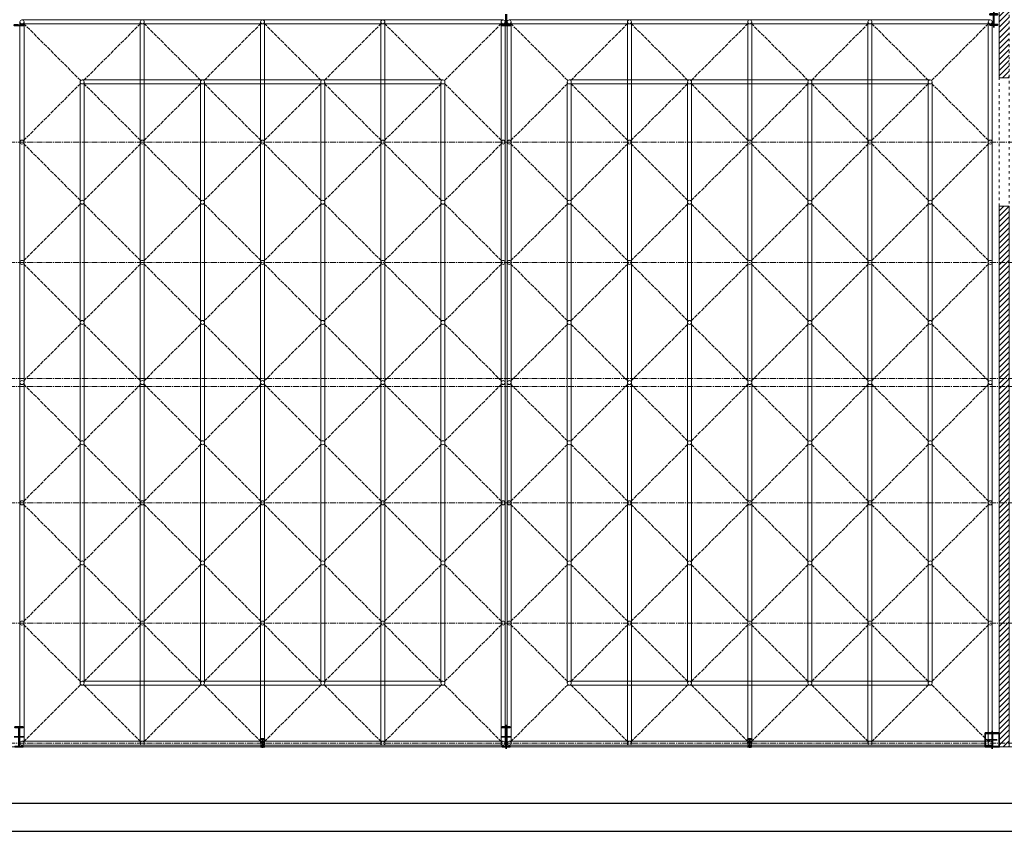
# Model space of a CAD drawing. Header units: millimetres. Extents: x -4725611 to 4745838, y -5478268 to 5501141.
# Tile 5 of 26: x 33706 to 36161, y -11276 to -9251. Entities that reach past the tile are written whole.
import ezdxf

# ---------------------------------------------------------------- set-up
doc = ezdxf.new("R2010")
doc.units = ezdxf.units.MM
for name, pattern in [('ACAD_ISO02W100', [15, 12, -3]), ('ACAD_ISO03W100', [30, 12, -18]), ('CENTER2', [28.575, 19.05, -3.175, 3.175, -3.175])]:
    doc.linetypes.add(name, pattern=pattern)
for name, color, linetype, lineweight in [('e-cad_cienkie', 80, 'Continuous', 13), ('e-cad_kontur', 2, 'Continuous', 35), ('e-cad_osie', 6, 'CENTER2', 9), ('e-cad_wypelnienia', 254, 'Continuous', 5), ('K-WIDOK', 140, 'Continuous', 15)]:
    doc.layers.add(name, color=color, linetype=linetype, lineweight=lineweight)
pattern_1 = [(45, (0, -8779.463), (-6.735192, 6.735192), [])]
pattern_2 = [(225, (47587.62428, -3597.6082), (0.1796051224, -0.1796051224), [])]

msp = doc.modelspace()

# ---------------------------------------------------------------- hatches: boundary and pattern name
at = {"layer": 'e-cad_kontur', "ltscale": 0.8}
h = msp.add_hatch(dxfattribs=at)
h.set_pattern_fill('ANSI31', color=256, scale=0.08, angle=180, style=0)
h.set_pattern_definition(pattern_2)
edge = h.paths.add_edge_path()
edge.add_line((34306.28, -11065.88), (34316.28, -11065.88))
edge.add_line((34316.28, -11065.88), (34316.28, -11065.03))
edge.add_line((34316.28, -11065.03), (34312.76, -11065.03))
edge.add_arc((34312.76, -11063.83), 1.2, 540, 630, ccw=False)
edge.add_line((34311.56, -11063.83), (34311.56, -11047.93))
edge.add_arc((34312.76, -11047.93), 1.2, 450, 540, ccw=False)
edge.add_line((34312.76, -11046.73), (34316.28, -11046.73))
edge.add_line((34316.28, -11046.73), (34316.28, -11045.88))
edge.add_line((34316.28, -11045.88), (34306.28, -11045.88))
edge.add_line((34306.28, -11045.88), (34306.28, -11046.73))
edge.add_line((34306.28, -11046.73), (34309.8, -11046.73))
edge.add_arc((34309.8, -11047.93), 1.2, 360, 450, ccw=False)
edge.add_line((34311, -11047.93), (34311, -11063.83))
edge.add_arc((34309.8, -11063.83), 1.2, 630, 720, ccw=False)
edge.add_line((34309.8, -11065.03), (34306.28, -11065.03))
edge.add_line((34306.28, -11065.03), (34306.28, -11065.88))
h = msp.add_hatch(dxfattribs=at)
h.set_pattern_fill('ANSI31', color=256, scale=0.08, angle=180, style=0)
h.set_pattern_definition(pattern_2)
edge = h.paths.add_edge_path()
edge.add_line((35531.28, -11065.88), (35521.28, -11065.88))
edge.add_line((35521.28, -11065.88), (35521.28, -11065.03))
edge.add_line((35521.28, -11065.03), (35524.8, -11065.03))
edge.add_arc((35524.8, -11063.83), 1.2, -90, 0)
edge.add_line((35526, -11063.83), (35526, -11047.93))
edge.add_arc((35524.8, -11047.93), 1.2, 0, 90)
edge.add_line((35524.8, -11046.73), (35521.28, -11046.73))
edge.add_line((35521.28, -11046.73), (35521.28, -11045.88))
edge.add_line((35521.28, -11045.88), (35531.28, -11045.88))
edge.add_line((35531.28, -11045.88), (35531.28, -11046.73))
edge.add_line((35531.28, -11046.73), (35527.76, -11046.73))
edge.add_arc((35527.76, -11047.93), 1.2, 90, 180)
edge.add_line((35526.56, -11047.93), (35526.56, -11063.83))
edge.add_arc((35527.76, -11063.83), 1.2, -180, -90)
edge.add_line((35527.76, -11065.03), (35531.28, -11065.03))
edge.add_line((35531.28, -11065.03), (35531.28, -11065.88))
at = {"layer": 'e-cad_wypelnienia', "ltscale": 0.8}
h = msp.add_hatch(dxfattribs=at)
h.set_pattern_fill('ANSI31', color=256, scale=3)
h.set_pattern_definition(pattern_1)
h.paths.add_polyline_path([(36173.78, -5624.21), (36148.78, -5624.21), (36148.78, -6042.21), (36173.78, -6042.21)])
h.paths.add_polyline_path([(36173.78, -6742.21), (36148.78, -6742.21), (36148.78, -7439.21), (36173.78, -7439.21)])
h.paths.add_polyline_path([(36173.78, -7439.21), (36148.78, -7439.21), (36148.78, -9250.88), (36173.78, -9250.88)])
h.paths.add_polyline_path([(36173.78, -9250.88), (36148.78, -9250.88), (36148.78, -9396.72), (36173.78, -9396.72)])
h.paths.add_polyline_path([(36173.78, -9716.72), (36148.78, -9716.72), (36148.78, -11048.38), (36173.78, -11048.38), (36173.78, -11030.88)])
h.paths.add_polyline_path([(36173.78, -11048.38), (36148.78, -11048.38), (36148.78, -11065.88), (36173.78, -11065.88), (36173.78, -11064.28)])
h.paths.add_polyline_path([(36143.92, -7525.73), (36178.79, -7525.73), (36178.79, -7484.52), (36143.92, -7484.52)])
h = msp.add_hatch(dxfattribs=at)
h.set_pattern_fill('ANSI31', color=256, scale=3)
h.set_pattern_definition(pattern_1)
h.paths.add_polyline_path([(41046.28, -10036.72), (39833.78, -10036.72), (39833.78, -10061.72), (41046.28, -10061.72)])
h.paths.add_polyline_path([(41063.78, -10036.72), (41046.28, -10036.72), (41046.28, -10061.72), (41063.78, -10061.72)])
h.paths.add_polyline_path([(39833.78, -10036.72), (39676.28, -10036.72), (39676.28, -10061.72), (39833.78, -10061.72)])
h.paths.add_polyline_path([(39376.28, -10036.72), (38618.78, -10036.72), (38618.78, -10061.72), (39376.28, -10061.72)])
h.paths.add_polyline_path([(38618.78, -10036.72), (38461.28, -10036.72), (38461.28, -10061.72), (38618.78, -10061.72)])
h.paths.add_polyline_path([(38161.28, -10036.72), (37403.78, -10036.72), (37403.78, -10061.72), (38161.28, -10061.72)])
h.paths.add_polyline_path([(37185.26, -10176.08), (37185.26, -10116.35), (37144.04, -10116.35), (37144.04, -10176.08)], flags=9)
h.paths.add_polyline_path([(35557.18, -11015.77), (35690.73, -11015.77), (35690.73, -10922.7), (35557.18, -10922.7)], flags=9)
h.paths.add_polyline_path([(34338.89, -11015.77), (34472.44, -11015.77), (34472.44, -10922.7), (34338.89, -10922.7)], flags=9)
h.paths.add_polyline_path([(33125.84, -11015.77), (33259.38, -11015.77), (33259.38, -10922.7), (33125.84, -10922.7)], flags=9)
h.paths.add_polyline_path([(36223.72, -10984.62), (36357.27, -10984.62), (36357.27, -10891.55), (36223.72, -10891.55)], flags=9)
h.paths.add_polyline_path([(35976.91, -10984.62), (36110.46, -10984.62), (36110.46, -10891.55), (35976.91, -10891.55)], flags=9)
h.paths.add_polyline_path([(34948.46, -10984.03), (35082.01, -10984.03), (35082.01, -10890.96), (34948.46, -10890.96)], flags=9)
h.paths.add_polyline_path([(33733.46, -10983.42), (33867.01, -10983.42), (33867.01, -10890.35), (33733.46, -10890.35)], flags=9)
h.paths.add_polyline_path([(32525.34, -10416.25), (32658.88, -10416.25), (32658.88, -10323.19), (32525.34, -10323.19)], flags=9)
h.paths.add_polyline_path([(32525.34, -10983.42), (32658.88, -10983.42), (32658.88, -10890.35), (32525.34, -10890.35)], flags=9)
at = {"layer": 'e-cad_wypelnienia', "ltscale": 0.8, "true_color": 0xdf343a}
h = msp.add_hatch(dxfattribs=at)
h.set_pattern_fill('ANSI31', color=242, scale=0.08, angle=180, style=0)
h.set_pattern_definition([(225, (48802.62428, -9043.00573), (0.1796051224, -0.1796051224), [])])
edge = h.paths.add_edge_path()
edge.add_line((34316.28, -11045.88), (34306.28, -11045.88))
edge.add_line((34306.28, -11045.88), (34306.28, -11046.73))
edge.add_line((34306.28, -11046.73), (34309.8, -11046.73))
edge.add_arc((34309.8, -11047.93), 1.2, 360, 450, ccw=False)
edge.add_line((34311, -11047.93), (34311, -11063.83))
edge.add_arc((34309.8, -11063.83), 1.2, 270, 360, ccw=False)
edge.add_line((34309.8, -11065.03), (34306.28, -11065.03))
edge.add_line((34306.28, -11065.03), (34306.28, -11065.88))
edge.add_line((34306.28, -11065.88), (34316.28, -11065.88))
edge.add_line((34316.28, -11065.88), (34316.28, -11065.03))
edge.add_line((34316.28, -11065.03), (34312.76, -11065.03))
edge.add_arc((34312.76, -11063.83), 1.2, 180, 270, ccw=False)
edge.add_line((34311.56, -11063.83), (34311.56, -11047.93))
edge.add_arc((34312.76, -11047.93), 1.2, 450, 540, ccw=False)
edge.add_line((34312.76, -11046.73), (34316.28, -11046.73))
edge.add_line((34316.28, -11046.73), (34316.28, -11045.88))
h = msp.add_hatch(dxfattribs=at)
h.set_pattern_fill('ANSI31', color=242, scale=0.08, angle=180, style=0)
h.set_pattern_definition([(225, (50017.62428, -9043.00573), (0.1796051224, -0.1796051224), [])])
edge = h.paths.add_edge_path()
edge.add_line((35531.28, -11045.88), (35521.28, -11045.88))
edge.add_line((35521.28, -11045.88), (35521.28, -11046.73))
edge.add_line((35521.28, -11046.73), (35524.8, -11046.73))
edge.add_arc((35524.8, -11047.93), 1.2, 360, 450, ccw=False)
edge.add_line((35526, -11047.93), (35526, -11063.83))
edge.add_arc((35524.8, -11063.83), 1.2, 270, 360, ccw=False)
edge.add_line((35524.8, -11065.03), (35521.28, -11065.03))
edge.add_line((35521.28, -11065.03), (35521.28, -11065.88))
edge.add_line((35521.28, -11065.88), (35531.28, -11065.88))
edge.add_line((35531.28, -11065.88), (35531.28, -11065.03))
edge.add_line((35531.28, -11065.03), (35527.76, -11065.03))
edge.add_arc((35527.76, -11063.83), 1.2, 180, 270, ccw=False)
edge.add_line((35526.56, -11063.83), (35526.56, -11047.93))
edge.add_arc((35527.76, -11047.93), 1.2, 450, 540, ccw=False)
edge.add_line((35527.76, -11046.73), (35531.28, -11046.73))
edge.add_line((35531.28, -11046.73), (35531.28, -11045.88))

# ---------------------------------------------------------------- linework, layer by layer
at = {"layer": 'Defpoints', "ltscale": 0.8}
for points in [[(30315.91, -11276.3), (47815.91, -11276.3), (47815.91, -5336.3), (30315.91, -5336.3)], [(30615.91, -11206.3), (47745.91, -11206.3), (47745.91, -5406.3), (30615.91, -5406.3)]]:
    msp.add_lwpolyline(points, close=True, dxfattribs=at)
at = {"layer": 'e-cad_cienkie', "color": 242, "ltscale": 0.8, "true_color": 0xdf343a}
for points in [[(33706.28, -11056.72), (33706.28, -9256.72)], [(34911.28, -9251.72), (33711.28, -9251.72)], [(34911.28, -9251.72), (33711.28, -9251.72)], [(33716.28, -11056.72), (33716.28, -9256.72)], [(34006.28, -11056.72), (34006.28, -9256.72)], [(34016.28, -11056.72), (34016.28, -9256.72)], [(34306.28, -11056.72), (34306.28, -9256.72)], [(34316.28, -11056.72), (34316.28, -9256.72)], [(34606.28, -11056.72), (34606.28, -9256.72)], [(34606.28, -11056.72), (34606.28, -9256.72)], [(34616.28, -11056.72), (34616.28, -9256.72)], [(34616.28, -11056.72), (34616.28, -9256.72)], [(34906.28, -11056.72), (34906.28, -9256.72)], [(34906.28, -11056.72), (34906.28, -9256.72)], [(34916.28, -11056.72), (34916.28, -9256.72)], [(34916.28, -11056.72), (34916.28, -9256.72)], [(34921.28, -11056.72), (34921.28, -9256.72)], [(34921.28, -11056.72), (34921.28, -9256.72)], [(34926.28, -9251.72), (36126.28, -9251.72)], [(34926.28, -9251.72), (36126.28, -9251.72)], [(34931.28, -11056.72), (34931.28, -9256.72)], [(34931.28, -11056.72), (34931.28, -9256.72)], [(35221.28, -11056.72), (35221.28, -9256.72)], [(35221.28, -11056.72), (35221.28, -9256.72)], [(35231.28, -11056.72), (35231.28, -9256.72)], [(35231.28, -11056.72), (35231.28, -9256.72)], [(35521.28, -11056.72), (35521.28, -9256.72)], [(35531.28, -11056.72), (35531.28, -9256.72)], [(35821.28, -11056.72), (35821.28, -9256.72)], [(35831.28, -11056.72), (35831.28, -9256.72)], [(36121.28, -11056.72), (36121.28, -9256.72)], [(36131.28, -11056.72), (36131.28, -9256.72)], [(34911.28, -9261.72), (33711.28, -9261.72)], [(34911.28, -9261.72), (33711.28, -9261.72)], [(34926.28, -9261.72), (36126.28, -9261.72)], [(34926.28, -9261.72), (36126.28, -9261.72)], [(34911.28, -11051.72), (33711.28, -11051.72)], [(34911.28, -11061.72), (33711.28, -11061.72)], [(34926.28, -11051.72), (36126.28, -11051.72)], [(34926.28, -11061.72), (36126.28, -11061.72)]]:
    msp.add_lwpolyline(points, dxfattribs=at)
for centre in [(33711.28, -9256.72), (33711.28, -9256.72), (34011.28, -9256.72), (34011.28, -9256.72), (34311.28, -9256.72), (34311.28, -9256.72), (34611.28, -9256.72), (34611.28, -9256.72), (34611.28, -9256.72), (34911.28, -9256.72), (34911.28, -9256.72), (34911.28, -9256.72), (34926.28, -9256.72), (34926.28, -9256.72), (34926.28, -9256.72), (35226.28, -9256.72), (35226.28, -9256.72), (35226.28, -9256.72), (35526.28, -9256.72), (35526.28, -9256.72), (35826.28, -9256.72), (35826.28, -9256.72), (36126.28, -9256.72), (36126.28, -9256.72), (33711.28, -9556.72), (34011.28, -9556.72), (34311.28, -9556.72), (34611.28, -9556.72), (34911.28, -9556.72), (34926.28, -9556.72), (35226.28, -9556.72), (35526.28, -9556.72), (35826.28, -9556.72), (36126.28, -9556.72), (33711.28, -9856.72), (34011.28, -9856.72), (34311.28, -9856.72), (34611.28, -9856.72), (34911.28, -9856.72), (34926.28, -9856.72), (35226.28, -9856.72), (35526.28, -9856.72), (35826.28, -9856.72), (36126.28, -9856.72), (33711.28, -10156.72), (34011.28, -10156.72), (34311.28, -10156.72), (34611.28, -10156.72), (34911.28, -10156.72), (34926.28, -10156.72), (35226.28, -10156.72), (35526.28, -10156.72), (35826.28, -10156.72), (36126.28, -10156.72), (33711.28, -10456.72), (34011.28, -10456.72), (34311.28, -10456.72), (34611.28, -10456.72), (34911.28, -10456.72), (34926.28, -10456.72), (35226.28, -10456.72), (35526.28, -10456.72), (35826.28, -10456.72), (36126.28, -10456.72), (33711.28, -10756.72), (34011.28, -10756.72), (34311.28, -10756.72), (34611.28, -10756.72), (34911.28, -10756.72), (34926.28, -10756.72), (35226.28, -10756.72), (35526.28, -10756.72), (35826.28, -10756.72), (36126.28, -10756.72), (33711.28, -11056.72), (34011.28, -11056.72), (34311.28, -11056.72), (34311.28, -11056.72), (34611.28, -11056.72), (34911.28, -11056.72), (34926.28, -11056.72), (35226.28, -11056.72), (35526.28, -11056.72), (35526.28, -11056.72), (35826.28, -11056.72), (36126.28, -11056.72)]:
    msp.add_circle(centre, 5, dxfattribs=at)
at = {"layer": 'e-cad_kontur', "ltscale": 0.8}
for points in [[(36134.78, -9231.15), (36134.78, -9270.88)], [(34917.78, -9263.88), (34917.78, -9237.88)], [(34919.78, -9263.88), (34919.78, -9237.88)], [(33704.78, -9263.88), (33715.78, -9263.88), (33715.78, -9265.88), (33691.78, -9265.88), (33691.78, -9263.88), (33702.78, -9263.88)], [(34917.78, -9263.88), (34906.78, -9263.88), (34906.78, -9265.88), (34930.78, -9265.88), (34930.78, -9263.88), (34919.78, -9263.88)], [(34918.78, -11070.88), (34918.78, -11010.88)], [(36131.28, -11025.88), (36131.28, -11070.88)], [(33691.78, -11040.88), (33715.78, -11040.88)], [(34311.28, -11067.88), (34311.28, -11043.88)], [(34906.78, -11040.88), (34930.78, -11040.88)], [(35526.28, -11067.88), (35526.28, -11043.88)], [(36119.28, -11048.38), (36143.28, -11048.38)], [(34305.28, -11055.88), (34317.28, -11055.88)], [(35532.28, -11055.88), (35520.28, -11055.88)]]:
    msp.add_lwpolyline(points, dxfattribs=at)
for points in [[(36125.03, -9236.88), (36144.53, -9236.88), (36144.53, -9238.78), (36137.78, -9238.78, 0.4142136), (36135.38, -9241.18), (36135.38, -9260.58, 0.4142136), (36137.78, -9262.98), (36144.53, -9262.98), (36144.53, -9264.88), (36125.03, -9264.88), (36125.03, -9262.98), (36131.78, -9262.98, 0.4142136), (36134.18, -9260.58), (36134.18, -9241.18, 0.4142136), (36131.78, -9238.78), (36125.03, -9238.78), (36125.03, -9236.88)], [(33693.78, -11065.88), (33713.78, -11065.88), (33713.78, -11064.28), (33706.39, -11064.28, -0.4142136), (33704.29, -11062.18), (33704.29, -11019.58, -0.4142136), (33706.39, -11017.48), (33713.78, -11017.48), (33713.78, -11015.88), (33693.78, -11015.88), (33693.78, -11017.48), (33701.17, -11017.48, -0.4142136), (33703.27, -11019.58), (33703.27, -11062.18, -0.4142136), (33701.17, -11064.28), (33693.78, -11064.28), (33693.78, -11065.88)], [(34908.78, -11065.88), (34928.78, -11065.88), (34928.78, -11064.28), (34921.39, -11064.28, -0.4142136), (34919.29, -11062.18), (34919.29, -11019.58, -0.4142136), (34921.39, -11017.48), (34928.78, -11017.48), (34928.78, -11015.88), (34908.78, -11015.88), (34908.78, -11017.48), (34916.17, -11017.48, -0.4142136), (34918.27, -11019.58), (34918.27, -11062.18, -0.4142136), (34916.17, -11064.28), (34908.78, -11064.28), (34908.78, -11065.88)], [(34316.28, -11045.88), (34306.28, -11045.88), (34306.28, -11046.73), (34309.8, -11046.73, -0.4142136), (34311, -11047.93), (34311, -11063.83, -0.4142136), (34309.8, -11065.03), (34306.28, -11065.03), (34306.28, -11065.88), (34316.28, -11065.88), (34316.28, -11065.03), (34312.76, -11065.03, -0.4142136), (34311.56, -11063.83), (34311.56, -11047.93, -0.4142136), (34312.76, -11046.73), (34316.28, -11046.73), (34316.28, -11045.88)], [(34306.28, -11065.88), (34316.28, -11065.88), (34316.28, -11065.03), (34312.76, -11065.03, -0.4142136), (34311.56, -11063.83), (34311.56, -11047.93, -0.4142136), (34312.76, -11046.73), (34316.28, -11046.73), (34316.28, -11045.88), (34306.28, -11045.88), (34306.28, -11046.73), (34309.8, -11046.73, -0.4142136), (34311, -11047.93), (34311, -11063.83, -0.4142136), (34309.8, -11065.03), (34306.28, -11065.03), (34306.28, -11065.88)], [(35531.28, -11045.88), (35521.28, -11045.88), (35521.28, -11046.73), (35524.8, -11046.73, -0.4142136), (35526, -11047.93), (35526, -11063.83, -0.4142136), (35524.8, -11065.03), (35521.28, -11065.03), (35521.28, -11065.88), (35531.28, -11065.88), (35531.28, -11065.03), (35527.76, -11065.03, -0.4142136), (35526.56, -11063.83), (35526.56, -11047.93, -0.4142136), (35527.76, -11046.73), (35531.28, -11046.73), (35531.28, -11045.88)], [(35531.28, -11065.88), (35521.28, -11065.88), (35521.28, -11065.03), (35524.8, -11065.03, 0.4142136), (35526, -11063.83), (35526, -11047.93, 0.4142136), (35524.8, -11046.73), (35521.28, -11046.73), (35521.28, -11045.88), (35531.28, -11045.88), (35531.28, -11046.73), (35527.76, -11046.73, 0.4142136), (35526.56, -11047.93), (35526.56, -11063.83, 0.4142136), (35527.76, -11065.03), (35531.28, -11065.03), (35531.28, -11065.88)], [(36113.78, -11030.88), (36148.78, -11030.88), (36148.78, -11032.48), (36133.89, -11032.48, 0.4142136), (36131.79, -11034.58), (36131.79, -11062.18, 0.4142136), (36133.89, -11064.28), (36148.78, -11064.28), (36148.78, -11065.88), (36113.78, -11065.88), (36113.78, -11064.28), (36128.67, -11064.28, 0.4142136), (36130.77, -11062.18), (36130.77, -11034.58, 0.4142136), (36128.67, -11032.48), (36113.78, -11032.48), (36113.78, -11030.88)]]:
    msp.add_lwpolyline(points, format="xyb", dxfattribs=at)
msp.add_lwpolyline([(36148.78, -11030.88), (36113.78, -11030.88), (36113.78, -11065.88), (36148.78, -11065.88)], close=True, dxfattribs=at)
at = {"layer": 'e-cad_osie', "ltscale": 0.8}
for points in [[(36134.78, -9231.15), (36134.78, -9270.88)], [(34918.78, -11070.88), (34918.78, -11010.88)], [(36131.28, -11025.88), (36131.28, -11070.88)], [(33691.78, -11040.88), (33715.78, -11040.88)], [(34311.28, -11043.88), (34311.28, -11067.88)], [(34906.78, -11040.88), (34930.78, -11040.88)], [(35526.28, -11043.88), (35526.28, -11067.88)], [(36119.28, -11048.38), (36143.28, -11048.38)], [(34317.28, -11055.88), (34305.28, -11055.88)], [(35532.28, -11055.88), (35520.28, -11055.88)]]:
    msp.add_lwpolyline(points, dxfattribs=at)
at = {"layer": 'e-cad_osie', "color": 2, "ltscale": 0.8}
for points in [[(45009.7, -9556.72), (32304.99, -9556.72)], [(45009.7, -9856.72), (32304.99, -9856.72)], [(45009.7, -10146.72), (32304.99, -10146.72)], [(45009.7, -10166.72), (32304.99, -10166.72)], [(45009.7, -10456.72), (32304.99, -10456.72)], [(45009.7, -10756.72), (32304.99, -10756.72)], [(45009.7, -11056.72), (32303.68, -11056.72)]]:
    msp.add_lwpolyline(points, dxfattribs=at)
at = {"layer": 'e-cad_wypelnienia', "linetype": 'ACAD_ISO03W100', "ltscale": 0.5}
for points in [[(36148.78, -11065.88), (36148.78, -5624.21)], [(36148.78, -9716.72), (36148.78, -9396.72)]]:
    msp.add_lwpolyline(points, dxfattribs=at)
msp.add_lwpolyline([(36148.78, -5624.21), (36173.78, -5624.21), (36173.78, -11065.88), (36148.78, -11065.88)], close=True, dxfattribs=at)
at = {"layer": 'e-cad_wypelnienia', "ltscale": 0.8}
for points in [[(36148.78, -9396.72), (36148.78, -6742.21)], [(36173.78, -9396.72), (36148.78, -9396.72)], [(36148.78, -11065.88), (36148.78, -9716.72)], [(36173.78, -9716.72), (36173.78, -11065.88), (36148.78, -11065.88)], [(36148.78, -9716.72), (36173.78, -9716.72)]]:
    msp.add_lwpolyline(points, dxfattribs=at)
at = {"layer": 'e-cad_wypelnienia', "color": 8, "ltscale": 0.8}
for points in [[(34917.78, -9263.88), (34917.78, -9237.88)], [(34919.78, -9263.88), (34919.78, -9237.88)], [(33704.78, -9263.88), (33715.78, -9263.88), (33715.78, -9265.88), (33691.78, -9265.88), (33691.78, -9263.88), (33702.78, -9263.88)], [(34917.78, -9263.88), (34906.78, -9263.88), (34906.78, -9265.88), (34930.78, -9265.88), (34930.78, -9263.88), (34919.78, -9263.88)], [(33856.28, -10906.72), (33856.28, -9406.72)], [(33866.28, -10906.72), (33866.28, -9406.72)]]:
    msp.add_lwpolyline(points, dxfattribs=at)
for points in [[(36125.03, -9236.88), (36144.53, -9236.88), (36144.53, -9238.78), (36137.78, -9238.78, 0.4142136), (36135.38, -9241.18), (36135.38, -9260.58, 0.4142136), (36137.78, -9262.98), (36144.53, -9262.98), (36144.53, -9264.88), (36125.03, -9264.88), (36125.03, -9262.98), (36131.78, -9262.98, 0.4142136), (36134.18, -9260.58), (36134.18, -9241.18, 0.4142136), (36131.78, -9238.78), (36125.03, -9238.78), (36125.03, -9236.88)], [(33693.78, -11065.88), (33713.78, -11065.88), (33713.78, -11064.28), (33706.39, -11064.28, -0.4142136), (33704.29, -11062.18), (33704.29, -11019.58, -0.4142136), (33706.39, -11017.48), (33713.78, -11017.48), (33713.78, -11015.88), (33693.78, -11015.88), (33693.78, -11017.48), (33701.17, -11017.48, -0.4142136), (33703.27, -11019.58), (33703.27, -11062.18, -0.4142136), (33701.17, -11064.28), (33693.78, -11064.28), (33693.78, -11065.88)], [(34908.78, -11065.88), (34928.78, -11065.88), (34928.78, -11064.28), (34921.39, -11064.28, -0.4142136), (34919.29, -11062.18), (34919.29, -11019.58, -0.4142136), (34921.39, -11017.48), (34928.78, -11017.48), (34928.78, -11015.88), (34908.78, -11015.88), (34908.78, -11017.48), (34916.17, -11017.48, -0.4142136), (34918.27, -11019.58), (34918.27, -11062.18, -0.4142136), (34916.17, -11064.28), (34908.78, -11064.28), (34908.78, -11065.88)], [(36113.78, -11030.88), (36148.78, -11030.88), (36148.78, -11032.48), (36133.89, -11032.48, 0.4142136), (36131.79, -11034.58), (36131.79, -11062.18, 0.4142136), (36133.89, -11064.28), (36148.78, -11064.28), (36148.78, -11065.88), (36113.78, -11065.88), (36113.78, -11064.28), (36128.67, -11064.28, 0.4142136), (36130.77, -11062.18), (36130.77, -11034.58, 0.4142136), (36128.67, -11032.48), (36113.78, -11032.48), (36113.78, -11030.88)]]:
    msp.add_lwpolyline(points, format="xyb", dxfattribs=at)
at = {"layer": 'e-cad_wypelnienia', "color": 8, "linetype": 'ACAD_ISO02W100', "ltscale": 0.8}
for points in [[(33857.74, -9403.18), (33714.81, -9260.25)], [(33864.81, -9403.18), (34007.74, -9260.25)], [(34014.81, -9260.25), (34157.74, -9403.18)], [(34307.74, -9260.25), (34164.81, -9403.18)], [(34314.81, -9260.25), (34457.74, -9403.18)], [(34607.74, -9260.25), (34464.81, -9403.18)], [(34614.81, -9260.25), (34757.74, -9403.18)], [(34907.74, -9260.25), (34764.81, -9403.18)], [(34929.81, -9260.25), (35072.74, -9403.18)], [(35222.74, -9260.25), (35079.81, -9403.18)], [(35229.81, -9260.25), (35372.74, -9403.18)], [(35522.74, -9260.25), (35379.81, -9403.18)], [(35529.81, -9260.25), (35672.74, -9403.18)], [(35822.74, -9260.25), (35679.81, -9403.18)], [(35972.74, -9403.18), (35829.81, -9260.25)], [(35979.81, -9403.18), (36122.74, -9260.25)], [(33857.74, -9410.25), (33714.81, -9553.18)], [(33864.81, -9410.25), (34007.74, -9553.18)], [(34014.81, -9553.18), (34157.74, -9410.25)], [(34307.74, -9553.18), (34164.81, -9410.25)], [(34314.81, -9553.18), (34457.74, -9410.25)], [(34607.74, -9553.18), (34464.81, -9410.25)], [(34614.81, -9553.18), (34757.74, -9410.25)], [(34907.74, -9553.18), (34764.81, -9410.25)], [(34929.81, -9553.18), (35072.74, -9410.25)], [(35222.74, -9553.18), (35079.81, -9410.25)], [(35229.81, -9553.18), (35372.74, -9410.25)], [(35522.74, -9553.18), (35379.81, -9410.25)], [(35529.81, -9553.18), (35672.74, -9410.25)], [(35822.74, -9553.18), (35679.81, -9410.25)], [(35972.74, -9410.25), (35829.81, -9553.18)], [(35979.81, -9410.25), (36122.74, -9553.18)], [(33714.81, -9560.25), (33857.74, -9703.18)], [(34007.74, -9560.25), (33864.81, -9703.18)], [(34014.81, -9560.25), (34157.74, -9703.18)], [(34307.74, -9560.25), (34164.81, -9703.18)], [(34314.81, -9560.25), (34457.74, -9703.18)], [(34607.74, -9560.25), (34464.81, -9703.18)], [(34614.81, -9560.25), (34757.74, -9703.18)], [(34907.74, -9560.25), (34764.81, -9703.18)], [(34929.81, -9560.25), (35072.74, -9703.18)], [(35222.74, -9560.25), (35079.81, -9703.18)], [(35229.81, -9560.25), (35372.74, -9703.18)], [(35522.74, -9560.25), (35379.81, -9703.18)], [(35529.81, -9560.25), (35672.74, -9703.18)], [(35822.74, -9560.25), (35679.81, -9703.18)], [(35829.81, -9560.25), (35972.74, -9703.18)], [(36122.74, -9560.25), (35979.81, -9703.18)], [(33714.81, -9853.18), (33857.74, -9710.25)], [(34007.74, -9853.18), (33864.81, -9710.25)], [(34014.81, -9853.18), (34157.74, -9710.25)], [(34307.74, -9853.18), (34164.81, -9710.25)], [(34314.81, -9853.18), (34457.74, -9710.25)], [(34607.74, -9853.18), (34464.81, -9710.25)], [(34614.81, -9853.18), (34757.74, -9710.25)], [(34907.74, -9853.18), (34764.81, -9710.25)], [(34929.81, -9853.18), (35072.74, -9710.25)], [(35222.74, -9853.18), (35079.81, -9710.25)], [(35229.81, -9853.18), (35372.74, -9710.25)], [(35522.74, -9853.18), (35379.81, -9710.25)], [(35529.81, -9853.18), (35672.74, -9710.25)], [(35822.74, -9853.18), (35679.81, -9710.25)], [(35829.81, -9853.18), (35972.74, -9710.25)], [(36122.74, -9853.18), (35979.81, -9710.25)], [(33857.74, -10003.18), (33714.81, -9860.25)], [(33864.81, -10003.18), (34007.74, -9860.25)], [(34014.81, -9860.25), (34157.74, -10003.18)], [(34307.74, -9860.25), (34164.81, -10003.18)], [(34314.81, -9860.25), (34457.74, -10003.18)], [(34607.74, -9860.25), (34464.81, -10003.18)], [(34614.81, -9860.25), (34757.74, -10003.18)], [(34907.74, -9860.25), (34764.81, -10003.18)], [(34929.81, -9860.25), (35072.74, -10003.18)], [(35222.74, -9860.25), (35079.81, -10003.18)], [(35229.81, -9860.25), (35372.74, -10003.18)], [(35522.74, -9860.25), (35379.81, -10003.18)], [(35529.81, -9860.25), (35672.74, -10003.18)], [(35822.74, -9860.25), (35679.81, -10003.18)], [(35972.74, -10003.18), (35829.81, -9860.25)], [(35979.81, -10003.18), (36122.74, -9860.25)], [(33857.74, -10010.25), (33714.81, -10153.18)], [(33864.81, -10010.25), (34007.74, -10153.18)], [(34014.81, -10153.18), (34157.74, -10010.25)], [(34307.74, -10153.18), (34164.81, -10010.25)], [(34314.81, -10153.18), (34457.74, -10010.25)], [(34607.74, -10153.18), (34464.81, -10010.25)], [(34614.81, -10153.18), (34757.74, -10010.25)], [(34907.74, -10153.18), (34764.81, -10010.25)], [(34929.81, -10153.18), (35072.74, -10010.25)], [(35222.74, -10153.18), (35079.81, -10010.25)], [(35229.81, -10153.18), (35372.74, -10010.25)], [(35522.74, -10153.18), (35379.81, -10010.25)], [(35529.81, -10153.18), (35672.74, -10010.25)], [(35822.74, -10153.18), (35679.81, -10010.25)], [(35972.74, -10010.25), (35829.81, -10153.18)], [(35979.81, -10010.25), (36122.74, -10153.18)], [(33714.81, -10160.25), (33857.74, -10303.18)], [(34007.74, -10160.25), (33864.81, -10303.18)], [(34014.81, -10160.25), (34157.74, -10303.18)], [(34307.74, -10160.25), (34164.81, -10303.18)], [(34314.81, -10160.25), (34457.74, -10303.18)], [(34607.74, -10160.25), (34464.81, -10303.18)], [(34614.81, -10160.25), (34757.74, -10303.18)], [(34907.74, -10160.25), (34764.81, -10303.18)], [(34929.81, -10160.25), (35072.74, -10303.18)], [(35222.74, -10160.25), (35079.81, -10303.18)], [(35229.81, -10160.25), (35372.74, -10303.18)], [(35522.74, -10160.25), (35379.81, -10303.18)], [(35529.81, -10160.25), (35672.74, -10303.18)], [(35822.74, -10160.25), (35679.81, -10303.18)], [(35829.81, -10160.25), (35972.74, -10303.18)], [(36122.74, -10160.25), (35979.81, -10303.18)], [(33714.81, -10453.18), (33857.74, -10310.25)], [(34007.74, -10453.18), (33864.81, -10310.25)], [(34014.81, -10453.18), (34157.74, -10310.25)], [(34307.74, -10453.18), (34164.81, -10310.25)], [(34314.81, -10453.18), (34457.74, -10310.25)], [(34607.74, -10453.18), (34464.81, -10310.25)], [(34614.81, -10453.18), (34757.74, -10310.25)], [(34907.74, -10453.18), (34764.81, -10310.25)], [(34929.81, -10453.18), (35072.74, -10310.25)], [(35222.74, -10453.18), (35079.81, -10310.25)], [(35229.81, -10453.18), (35372.74, -10310.25)], [(35522.74, -10453.18), (35379.81, -10310.25)], [(35529.81, -10453.18), (35672.74, -10310.25)], [(35822.74, -10453.18), (35679.81, -10310.25)], [(35829.81, -10453.18), (35972.74, -10310.25)], [(36122.74, -10453.18), (35979.81, -10310.25)], [(33857.74, -10603.18), (33714.81, -10460.25)], [(33864.81, -10603.18), (34007.74, -10460.25)], [(34014.81, -10460.25), (34157.74, -10603.18)], [(34307.74, -10460.25), (34164.81, -10603.18)], [(34314.81, -10460.25), (34457.74, -10603.18)], [(34607.74, -10460.25), (34464.81, -10603.18)], [(34614.81, -10460.25), (34757.74, -10603.18)], [(34907.74, -10460.25), (34764.81, -10603.18)], [(34929.81, -10460.25), (35072.74, -10603.18)], [(35222.74, -10460.25), (35079.81, -10603.18)], [(35229.81, -10460.25), (35372.74, -10603.18)], [(35522.74, -10460.25), (35379.81, -10603.18)], [(35529.81, -10460.25), (35672.74, -10603.18)], [(35822.74, -10460.25), (35679.81, -10603.18)], [(35972.74, -10603.18), (35829.81, -10460.25)], [(35979.81, -10603.18), (36122.74, -10460.25)], [(33857.74, -10610.25), (33714.81, -10753.18)], [(33864.81, -10610.25), (34007.74, -10753.18)], [(34014.81, -10753.18), (34157.74, -10610.25)], [(34307.74, -10753.18), (34164.81, -10610.25)], [(34314.81, -10753.18), (34457.74, -10610.25)], [(34607.74, -10753.18), (34464.81, -10610.25)], [(34614.81, -10753.18), (34757.74, -10610.25)], [(34907.74, -10753.18), (34764.81, -10610.25)], [(34929.81, -10753.18), (35072.74, -10610.25)], [(35222.74, -10753.18), (35079.81, -10610.25)], [(35229.81, -10753.18), (35372.74, -10610.25)], [(35522.74, -10753.18), (35379.81, -10610.25)], [(35529.81, -10753.18), (35672.74, -10610.25)], [(35822.74, -10753.18), (35679.81, -10610.25)], [(35972.74, -10610.25), (35829.81, -10753.18)], [(35979.81, -10610.25), (36122.74, -10753.18)], [(33714.81, -10760.25), (33857.74, -10903.18)], [(34007.74, -10760.25), (33864.81, -10903.18)], [(34014.81, -10760.25), (34157.74, -10903.18)], [(34307.74, -10760.25), (34164.81, -10903.18)], [(34314.81, -10760.25), (34457.74, -10903.18)], [(34607.74, -10760.25), (34464.81, -10903.18)], [(34614.81, -10760.25), (34757.74, -10903.18)], [(34907.74, -10760.25), (34764.81, -10903.18)], [(34929.81, -10760.25), (35072.74, -10903.18)], [(35222.74, -10760.25), (35079.81, -10903.18)], [(35229.81, -10760.25), (35372.74, -10903.18)], [(35522.74, -10760.25), (35379.81, -10903.18)], [(35529.81, -10760.25), (35672.74, -10903.18)], [(35822.74, -10760.25), (35679.81, -10903.18)], [(35829.81, -10760.25), (35972.74, -10903.18)], [(36122.74, -10760.25), (35979.81, -10903.18)], [(33714.81, -11053.18), (33857.74, -10910.25)], [(34007.74, -11053.18), (33864.81, -10910.25)], [(34014.81, -11053.18), (34157.74, -10910.25)], [(34307.74, -11053.18), (34164.81, -10910.25)], [(34314.81, -11053.18), (34457.74, -10910.25)], [(34607.74, -11053.18), (34464.81, -10910.25)], [(34614.81, -11053.18), (34757.74, -10910.25)], [(34907.74, -11053.18), (34764.81, -10910.25)], [(34929.81, -11053.18), (35072.74, -10910.25)], [(35222.74, -11053.18), (35079.81, -10910.25)], [(35229.81, -11053.18), (35372.74, -10910.25)], [(35522.74, -11053.18), (35379.81, -10910.25)], [(35529.81, -11053.18), (35672.74, -10910.25)], [(35822.74, -11053.18), (35679.81, -10910.25)], [(35829.81, -11053.18), (35972.74, -10910.25)], [(36122.74, -11053.18), (35979.81, -10910.25)]]:
    msp.add_lwpolyline(points, dxfattribs=at)
at = {"layer": 'e-cad_wypelnienia', "color": 150, "ltscale": 0.8, "true_color": 0x389cff}
for points in [[(33861.28, -9401.72), (34761.28, -9401.72)], [(35976.28, -9401.72), (35076.28, -9401.72)], [(33856.28, -10906.72), (33856.28, -9406.72)], [(33861.28, -9411.72), (34761.28, -9411.72)], [(33866.28, -10906.72), (33866.28, -9406.72)], [(34156.28, -10906.72), (34156.28, -9406.72)], [(34166.28, -10906.72), (34166.28, -9406.72)], [(34456.28, -10906.72), (34456.28, -9406.72)], [(34466.28, -10906.72), (34466.28, -9406.72)], [(34756.28, -10906.72), (34756.28, -9406.72)], [(34766.28, -10906.72), (34766.28, -9406.72)], [(35071.28, -10906.72), (35071.28, -9406.72)], [(35976.28, -9411.72), (35076.28, -9411.72)], [(35081.28, -10906.72), (35081.28, -9406.72)], [(35371.28, -10906.72), (35371.28, -9406.72)], [(35381.28, -10906.72), (35381.28, -9406.72)], [(35671.28, -10906.72), (35671.28, -9406.72)], [(35681.28, -10906.72), (35681.28, -9406.72)], [(35971.28, -10906.72), (35971.28, -9406.72)], [(35971.28, -10906.72), (35971.28, -9406.72)], [(35981.28, -10906.72), (35981.28, -9406.72)], [(35981.28, -10906.72), (35981.28, -9406.72)], [(33861.28, -10901.72), (34761.28, -10901.72)], [(35976.28, -10901.72), (35076.28, -10901.72)], [(33861.28, -10911.72), (34761.28, -10911.72)], [(35976.28, -10911.72), (35076.28, -10911.72)]]:
    msp.add_lwpolyline(points, dxfattribs=at)
at = {"layer": 'e-cad_wypelnienia', "color": 8, "ltscale": 0.8}
msp.add_lwpolyline([(36148.78, -11030.88), (36113.78, -11030.88), (36113.78, -11065.88), (36148.78, -11065.88)], close=True, dxfattribs=at)
at = {"layer": 'e-cad_wypelnienia', "color": 150, "ltscale": 0.8, "true_color": 0x389cff}
for centre in [(33861.28, -9406.72), (33861.28, -9406.72), (34161.28, -9406.72), (34461.28, -9406.72), (34761.28, -9406.72), (35076.28, -9406.72), (35376.28, -9406.72), (35676.28, -9406.72), (35976.28, -9406.72), (35976.28, -9406.72), (33861.28, -9706.72), (33861.28, -9706.72), (34161.28, -9706.72), (34461.28, -9706.72), (34761.28, -9706.72), (35076.28, -9706.72), (35376.28, -9706.72), (35676.28, -9706.72), (35976.28, -9706.72), (35976.28, -9706.72), (33861.28, -10006.72), (33861.28, -10006.72), (34161.28, -10006.72), (34461.28, -10006.72), (34761.28, -10006.72), (35076.28, -10006.72), (35376.28, -10006.72), (35676.28, -10006.72), (35976.28, -10006.72), (35976.28, -10006.72), (33861.28, -10306.72), (33861.28, -10306.72), (34161.28, -10306.72), (34461.28, -10306.72), (34761.28, -10306.72), (35076.28, -10306.72), (35376.28, -10306.72), (35676.28, -10306.72), (35976.28, -10306.72), (35976.28, -10306.72), (33861.28, -10606.72), (33861.28, -10606.72), (34161.28, -10606.72), (34461.28, -10606.72), (34761.28, -10606.72), (35076.28, -10606.72), (35376.28, -10606.72), (35676.28, -10606.72), (35976.28, -10606.72), (35976.28, -10606.72), (33861.28, -10906.72), (33861.28, -10906.72), (34161.28, -10906.72), (34461.28, -10906.72), (34761.28, -10906.72), (35076.28, -10906.72), (35376.28, -10906.72), (35676.28, -10906.72), (35976.28, -10906.72), (35976.28, -10906.72)]:
    msp.add_circle(centre, 5, dxfattribs=at)
at = {"layer": 'K-WIDOK', "ltscale": 0.8}
for points in [[(44763.78, -11065.88), (44763.78, -5624.21), (32473.78, -5624.21), (32473.78, -11065.88), (44763.78, -11065.88)], [(36148.78, -11065.88), (32473.78, -11065.88)]]:
    msp.add_lwpolyline(points, dxfattribs=at)

doc.saveas('drawing.dxf')
